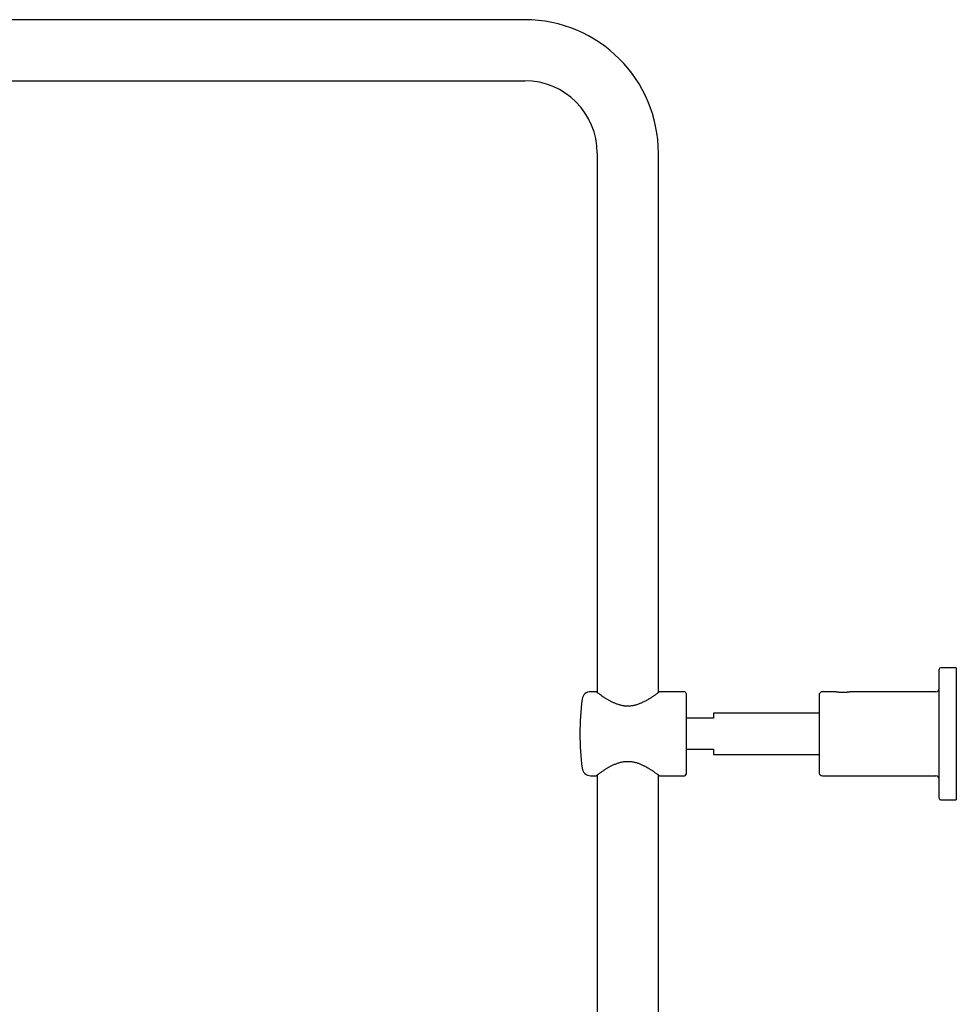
# Model space of a CAD drawing. Header units: millimetres. Extents: x 8 to 1577, y 12 to 2534.
# Tile 60 of 115: x 300 to 573, y 2247 to 2534. Entities that reach past the tile are written whole.
import ezdxf

# ---------------------------------------------------------------- set-up
doc = ezdxf.new("R2010")
doc.units = ezdxf.units.MM

msp = doc.modelspace()

# ---------------------------------------------------------------- linework, layer by layer
at = {"color": 7, "linetype": 'Continuous', "lineweight": 30}
for p, q in [((447.19, 2533.9), (157.19, 2533.9)), ((157.19, 2516.1), (447.19, 2516.1)), ((468.29, 2495), (468.29, 2337.88)), ((486.09, 2337.88), (486.09, 2495)), ((567.89, 2307.14), (567.89, 2344.64)), ((572.89, 2345.14), (568.39, 2345.14)), ((572.89, 2345.14), (572.89, 2306.64)), ((467.94, 2338.14), (466.37, 2338.14)), ((493.69, 2338.14), (486.43, 2338.14)), ((494.19, 2337.64), (494.19, 2314.14)), ((537.52, 2338.14), (533.89, 2338.14)), ((566.89, 2338.14), (542.25, 2338.14)), ((532.89, 2337.14), (532.89, 2314.64)), ((532.89, 2331.89), (502.19, 2331.89)), ((502.19, 2331.89), (502.19, 2330.39)), ((502.19, 2330.39), (494.19, 2330.39)), ((494.19, 2321.39), (502.19, 2321.39)), ((502.19, 2321.39), (502.19, 2319.89)), ((502.19, 2319.89), (532.89, 2319.89)), ((466.37, 2313.64), (467.94, 2313.64)), ((468.29, 2313.9), (468.29, 1932.89)), ((486.09, 1956.89), (486.09, 2313.9)), ((486.43, 2313.64), (493.69, 2313.64)), ((533.89, 2313.64), (566.89, 2313.64)), ((568.39, 2306.64), (572.89, 2306.64))]:
    msp.add_line(p, q, dxfattribs=at)
for centre, radius, start, end in [((447.19, 2495), 38.9, 0, 90), ((447.19, 2495), 21.1, 0, 90), ((568.39, 2344.64), 0.5, 90, 180), ((466.37, 2335.64), 2.5, 90, 172.7727), ((493.69, 2337.64), 0.5, 0, 90), ((533.89, 2337.14), 1, 90, 180), ((566.89, 2339.14), 1, 270, 0), ((543.25, 2325.89), 80, 172.7727, 187.2273), ((466.37, 2316.14), 2.5, 187.2273, 270), ((493.69, 2314.14), 0.5, 270, 0), ((533.89, 2314.64), 1, 180, 270), ((566.89, 2312.64), 1, 0, 90), ((568.39, 2307.14), 0.5, 180, 270)]:
    msp.add_arc(centre, radius, start, end, dxfattribs=at)
for points, knots in [([(477.46, 2333.92), (477.31, 2333.92), (476.99, 2333.92), (476.59, 2333.94), (476.25, 2333.97), (475.88, 2334.02), (475.43, 2334.1), (474.89, 2334.24), (474.4, 2334.38), (473.97, 2334.54), (473.58, 2334.69), (473.2, 2334.85), (472.82, 2335.03), (472.46, 2335.2), (472.11, 2335.39), (471.76, 2335.58), (471.42, 2335.78), (471.08, 2335.98), (470.74, 2336.18), (470.42, 2336.39), (470.12, 2336.58), (469.83, 2336.78), (469.53, 2336.99), (469.22, 2337.2), (468.93, 2337.41), (468.71, 2337.57), (468.55, 2337.68), (468.41, 2337.78), (468.29, 2337.88), (468.19, 2337.95), (468.12, 2338), (468.06, 2338.04), (468.01, 2338.08), (467.98, 2338.11), (467.95, 2338.13), (467.94, 2338.14), (467.94, 2338.14), (467.94, 2338.14)], [0, 0, 0, 0, 0.030031, 0.060241, 0.078201, 0.096162, 0.132348, 0.168845, 0.205559, 0.23409, 0.262799, 0.291575, 0.320661, 0.349804, 0.379246, 0.40874, 0.438384, 0.471497, 0.503234, 0.535036, 0.567041, 0.599116, 0.632872, 0.674305, 0.715928, 0.757816, 0.778884, 0.799951, 0.840269, 0.860557, 0.880845, 0.901304, 0.921762, 0.942368, 0.962973, 0.983058, 1, 1, 1, 1]), ([(486.43, 2338.14), (486.43, 2338.14), (486.43, 2338.14), (486.41, 2338.11), (486.35, 2338.07), (486.27, 2338.01), (486.16, 2337.93), (486.02, 2337.83), (485.84, 2337.69), (485.62, 2337.53), (485.37, 2337.35), (485.11, 2337.17), (484.82, 2336.97), (484.5, 2336.75), (484.15, 2336.52), (483.81, 2336.3), (483.51, 2336.11), (483.25, 2335.95), (482.98, 2335.79), (482.66, 2335.61), (482.28, 2335.4), (481.84, 2335.17), (481.4, 2334.95), (480.95, 2334.75), (480.5, 2334.57), (480.01, 2334.4), (479.58, 2334.27), (479.21, 2334.17), (478.86, 2334.09), (478.44, 2334.01), (477.94, 2333.95), (477.62, 2333.93), (477.46, 2333.92)], [0, 0, 0, 0, 0.020064, 0.052849, 0.085779, 0.119076, 0.152516, 0.185423, 0.226196, 0.267189, 0.305481, 0.343927, 0.381068, 0.418924, 0.460459, 0.502138, 0.527547, 0.552957, 0.578487, 0.604016, 0.642731, 0.679957, 0.717286, 0.752344, 0.787507, 0.822012, 0.861073, 0.880725, 0.900376, 0.934519, 0.968871, 1, 1, 1, 1]), ([(539.62, 2337.9), (539.54, 2337.9), (539.38, 2337.9), (539.16, 2337.92), (538.94, 2337.93), (538.7, 2337.95), (538.46, 2337.98), (538.23, 2338.01), (538.02, 2338.04), (537.85, 2338.07), (537.71, 2338.1), (537.6, 2338.12), (537.54, 2338.13), (537.52, 2338.14), (537.52, 2338.14), (537.52, 2338.14)], [0, 0, 0, 0, 0.0668331, 0.1347598, 0.2019184, 0.2693692, 0.3596128, 0.4488889, 0.5387638, 0.6283174, 0.7175984, 0.8080475, 0.8980324, 0.9872711, 1, 1, 1, 1]), ([(542.25, 2338.14), (542.25, 2338.14), (542.25, 2338.14), (542.19, 2338.12), (542.1, 2338.11), (541.97, 2338.08), (541.81, 2338.05), (541.61, 2338.02), (541.4, 2337.99), (541.19, 2337.97), (540.99, 2337.95), (540.78, 2337.93), (540.56, 2337.91), (540.33, 2337.9), (540.09, 2337.89), (539.85, 2337.89), (539.7, 2337.89), (539.62, 2337.9)], [0, 0, 0, 0, 0.067096, 0.144637, 0.221942, 0.300256, 0.377819, 0.455895, 0.53332, 0.591303, 0.649765, 0.708156, 0.766249, 0.824692, 0.882986, 0.941809, 1, 1, 1, 1]), ([(468.06, 2313.73), (468.08, 2313.75), (468.14, 2313.79), (468.25, 2313.87), (468.38, 2313.97), (468.54, 2314.08), (468.72, 2314.22), (468.93, 2314.37), (469.15, 2314.53), (469.4, 2314.7), (469.67, 2314.89), (469.95, 2315.08), (470.24, 2315.27), (470.52, 2315.45), (470.82, 2315.64), (471.13, 2315.83), (471.46, 2316.03), (471.8, 2316.22), (472.16, 2316.41), (472.54, 2316.61), (472.94, 2316.8), (473.35, 2316.99), (473.77, 2317.16), (474.19, 2317.32), (474.61, 2317.46), (475.06, 2317.58), (475.55, 2317.7), (476.07, 2317.78), (476.61, 2317.84), (477.14, 2317.86), (477.68, 2317.85), (478.21, 2317.8), (478.74, 2317.71), (479.23, 2317.6), (479.69, 2317.48), (480.11, 2317.35), (480.51, 2317.2), (480.9, 2317.04), (481.29, 2316.87), (481.66, 2316.7), (482, 2316.53), (482.37, 2316.33), (482.78, 2316.11), (483.17, 2315.88), (483.5, 2315.68), (483.77, 2315.5), (484.05, 2315.33), (484.33, 2315.14), (484.63, 2314.94), (484.92, 2314.74), (485.21, 2314.53), (485.49, 2314.34), (485.73, 2314.16), (485.91, 2314.03), (486.04, 2313.94), (486.12, 2313.87), (486.2, 2313.82), (486.28, 2313.75), (486.35, 2313.7), (486.39, 2313.67), (486.42, 2313.65), (486.44, 2313.64), (486.44, 2313.64), (486.43, 2313.64)], [0, 0, 0, 0, 0.01612, 0.0323, 0.048552, 0.06486, 0.082824, 0.100084, 0.117398, 0.134873, 0.152395, 0.170857, 0.186648, 0.202515, 0.218411, 0.234451, 0.25052, 0.266732, 0.282975, 0.299295, 0.316979, 0.333977, 0.351019, 0.36702, 0.383069, 0.398816, 0.417133, 0.435561, 0.454147, 0.472875, 0.491142, 0.509549, 0.528122, 0.546818, 0.562919, 0.578385, 0.593899, 0.609543, 0.625224, 0.641733, 0.655824, 0.669935, 0.691235, 0.712601, 0.726962, 0.741343, 0.755782, 0.772753, 0.789763, 0.809845, 0.829998, 0.851018, 0.872429, 0.893951, 0.904792, 0.915632, 0.926541, 0.937449, 0.958328, 0.968838, 0.979348, 0.996316, 1, 1, 1, 1]), ([(467.94, 2313.64), (467.94, 2313.64), (467.94, 2313.64), (467.95, 2313.65), (467.97, 2313.67), (468.01, 2313.69), (468.04, 2313.72), (468.06, 2313.73)], [0, 0, 0, 0, 0.131997, 0.34817, 0.564343, 0.782171, 1, 1, 1, 1])]:
    msp.add_open_spline(points, degree=3, knots=knots, dxfattribs=at)

doc.saveas('drawing.dxf')
